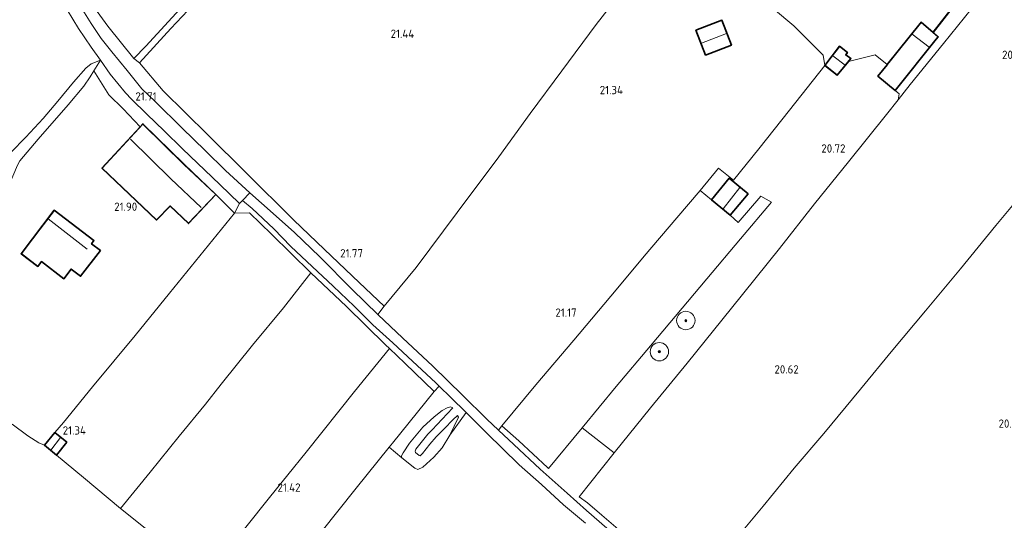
# Model space of a CAD drawing. Extents: x 196936 to 200438, y 361224 to 364196.
# Tile 241 of 256: x 198969 to 199182, y 363216 to 363325. Entities that reach past the tile are written whole.
import ezdxf
from ezdxf.enums import TextEntityAlignment as Align

# ---------------------------------------------------------------- set-up
doc = ezdxf.new("R2010")
doc.units = 0
for name, color, linetype, lineweight in [('B-ME-GR-BOOM-S', 90, 'Continuous', 25), ('B-ME-GR-BOOMTEELT-GV', 110, 'Continuous', 13), ('B-ME-GR-BOS-GV', 40, 'Continuous', 13), ('B-ME-GR-BOUWLAND_AKKERBOUW-GV', 80, 'Continuous', 13), ('B-ME-GR-GRAS-GV', 60, 'Continuous', 13), ('B-ME-GR-HAAG-G', 90, 'GR-HAAG1', 13), ('B-ME-GW-TALUD_KRUIN-G', 90, 'Continuous', 18), ('B-ME-GW-TALUD_TEEN-G', 90, 'Continuous', 18), ('B-ME-IE-TERREINAFSCHEIDING_DOORGANG-G', 210, 'Continuous', 18), ('B-ME-IE-TERREINAFSCHEIDING_KUNSTMATIG_HEKWERK-G', 20, 'IE-TERREINAFSCHEIDING-KUNSTMATIG', 18), ('B-ME-IE-TERREINAFSCHEIDING_KUNSTMATIG_MUUR-GV', 90, 'Continuous', 18), ('B-ME-KG-KADASTRAAL_DAKRAND-G', 170, 'Continuous', 18), ('B-ME-KG-KADASTRAAL_NOK-G', 10, 'Continuous', 18), ('B-ME-OG-BEBOUWING_BOERDERIJ-GV', 7, 'Continuous', 35), ('B-ME-OG-BEBOUWING_SCHUUR-GV', 7, 'Continuous', 35), ('B-ME-OG-HOOGTEPUNT-S', 7, 'Continuous', 25), ('B-ME-OG-TERREIN_ERF-GV', 7, 'Continuous', 18), ('B-ME-OG-TERREIN_GROEN_TUIN-GV', 7, 'Continuous', 18), ('B-ME-VH-ONVERHARD-GV', 252, 'Continuous', 18), ('B-ME-VH-VERHARDING_ASFALT-GV', 252, 'Continuous', 18), ('B-ME-VH-VERHARDING_STRAATBAKSTEEN-GV', 252, 'Continuous', 18)]:
    doc.layers.add(name, color=color, linetype=linetype, lineweight=lineweight)
doc.styles.add('NLCS-ISO-ANNOTATIVE-T18', font='NLCS-ISO.ttf', dxfattribs={"height": 1.8})
doc.linetypes.add('GR-HAAG1', pattern='A,6,[176,NLCS.SHX,S=0.125,R=0,X=0,Y=0],-2', length=8)
doc.linetypes.add('IE-TERREINAFSCHEIDING-KUNSTMATIG', pattern='A,4,[82,NLCS.SHX,S=0.75,R=90,X=0,Y=0],4,-2', length=10)

# ---------------------------------------------------------------- blocks, each defined once
blk = doc.blocks.new('SAL-HOOGTELABEL-SO')
at = {"color": 0, "linetype": 'ByBlock', "lineweight": -2, "style": 'NLCS-ISO-ANNOTATIVE-T18'}
blk.add_attdef('HOOGTE', text='', height=1.8, dxfattribs=at).set_placement((2.79, 0), align=Align.RIGHT)
blk = doc.blocks.new('SGR-BOOM_01-SO')
at = {"linetype": 'ByBlock', "lineweight": 18}
h = blk.add_hatch(color=0, dxfattribs=at)
h.dxf.hatch_style = 1
edge = h.paths.add_edge_path()
edge.add_arc((0, 0), 0.25, 0, 360)
at = {"color": 0, "linetype": 'ByBlock', "lineweight": 18}
for radius in [2, 0.25]:
    blk.add_circle((0, 0), radius, dxfattribs=at)

msp = doc.modelspace()

# ---------------------------------------------------------------- linework, layer by layer
at = {"layer": 'B-ME-GR-BOOMTEELT-GV'}
msp.add_polyline3d([(199102.134, 363334.888, 21.355), (199093.776, 363324.19, 21.486), (199086.34, 363314.073, 21.486), (199079.471, 363304.828, 21.527), (199072.617, 363295.422, 21.4), (199063.579, 363283.35, 21.499), (199054.709, 363271.358, 21.553), (199047.766, 363262.985, 21.751), (199042.286, 363268.105, 21.747), (199034.769, 363275.284, 21.901), (199028.013, 363281.747, 21.954), (199017.664, 363292.023, 22.049), (199009.441, 363300.162, 22.201), (198999.736, 363309.726, 22.228), (198994.58, 363315.802, 22.025), (199001.4, 363323.316, 21.913), (199009.987, 363332.51, 21.895)], dxfattribs=at)
at = {"layer": 'B-ME-GR-BOS-GV'}
msp.add_polyline3d([(198966.816, 363327.962, 21.61), (198969.386, 363331.639, 21.552), (198970.207, 363332.837, 21.529), (198971.676, 363335.728, 21.341), (198973.442, 363339.826, 21.27), (198973.978, 363338.154, 21.275), (198975.385, 363334.592, 21.302), (198976.925, 363331.081, 21.293), (198978.924, 363327.365, 21.275), (198981.37, 363323.317, 21.347), (198984.133, 363319.238, 21.446), (198986.108, 363316.399, 21.523), (198984.07, 363315.607, 21.88), (198982.958, 363314.648, 22.166), (198980.245, 363311.614, 22.237), (198976.881, 363307.469, 22.367), (198973.687, 363303.753, 22.438), (198969.918, 363299.68, 22.429), (198966.664, 363296.318, 22.13)], dxfattribs=at)
at = {"layer": 'B-ME-GR-BOUWLAND_AKKERBOUW-GV'}
for points in [[(199127.856, 363331.368, 21.005), (199136.686, 363323.867, 20.911), (199143.106, 363317.517, 20.832), (199143.453, 363315.289, 20.708), (199135.73, 363305.519, 20.911), (199129.074, 363297.148, 21.123), (199123.631, 363290.354, 21.213), (199120.369, 363292.982, 21.285), (199116.334, 363288.128, 21.237), (199111.294, 363282.161, 21.24), (199104.194, 363273.834, 21.114), (199098.124, 363266.526, 21.177), (199088.938, 363255.556, 21.244), (199080.707, 363245.836, 21.231), (199073.326, 363236.928, 21.659), (199072.573, 363236.038, 21.658), (199070.026, 363238.434, 21.726), (199064.728, 363243.62, 21.821), (199058.294, 363249.908, 21.843), (199051.749, 363256.047, 21.857), (199046.432, 363261.044, 21.906), (199046.347, 363261.128, 21.889), (199047.766, 363262.985, 21.751), (199054.709, 363271.358, 21.553), (199063.579, 363283.35, 21.499), (199072.617, 363295.422, 21.4), (199079.471, 363304.828, 21.527), (199086.34, 363314.073, 21.486), (199093.776, 363324.19, 21.486), (199102.134, 363334.888, 21.355)], [(199009.987, 363332.51, 21.895), (199001.4, 363323.316, 21.913), (198994.58, 363315.802, 22.025), (198993.399, 363316.746, 21.83), (198995.986, 363319.444, 21.794), (199004.171, 363328.38, 21.789)], [(199123.499, 363211.65, 20.528), (199130.041, 363219.521, 20.46), (199136.783, 363227.787, 20.487), (199143.196, 363235.318, 20.519), (199151.189, 363244.902, 20.523), (199158.215, 363253.461, 20.51), (199165.271, 363261.984, 20.532), (199172.925, 363271.057, 20.492), (199180.582, 363280.482, 20.542), (199186.705, 363287.89, 20.663)], [(199033.972, 363213.806, 21.494), (199041.658, 363223.419, 21.445), (199048.818, 363232.306, 21.611), (199051.602, 363230.037, 21.742), (199054.386, 363227.776, 21.782), (199055.044, 363227.482, 21.787), (199056.157, 363227.944, 21.729), (199058.553, 363230.15, 21.809), (199060.316, 363232.188, 21.813), (199062.029, 363234.966, 21.835), (199065.513, 363239.871, 21.861), (199070.102, 363235.266, 21.632), (199073.419, 363232, 21.565), (199077.033, 363228.513, 21.466), (199081.941, 363224.228, 21.228), (199086.71, 363219.829, 21.034), (199091.453, 363215.816, 20.958)]]:
    msp.add_polyline3d(points, dxfattribs=at)
msp.add_polyline3d([(199115.455, 363322.911, 21.122), (199117.55, 363317.518, 21.23), (199123.19, 363319.7, 21.266), (199121.103, 363325.069, 21.214)], close=True, dxfattribs=at)
at = {"layer": 'B-ME-GR-GRAS-GV'}
for points in [[(198995.986, 363319.444, 21.794), (198993.399, 363316.746, 21.83), (198987.755, 363323.77, 21.67), (198981.563, 363332.315, 21.328), (198980.417, 363335.276, 21.305), (198977.749, 363341.937, 21.243), (198976.331, 363347.643, 21.18), (198975.59, 363353.09, 21.126), (198977.366, 363356.816, 21.152), (198981.234, 363361.967, 21.238), (198987.015, 363367.696, 21.473), (198996.775, 363378.086, 21.72), (199004.393, 363386.544, 21.77), (199006.951, 363390.177, 21.747), (199019.843, 363378.528, 21.889), (199026.942, 363371.94, 21.939), (199031.938, 363367.489, 21.925), (199030.341, 363365.653, 21.966), (199028.313, 363364.986, 21.943), (199025.513, 363362.046, 21.916), (199030.782, 363357.106, 21.78), (199023.808, 363349.691, 21.78), (199014.268, 363339.41, 21.776), (199004.171, 363328.38, 21.789)], [(199156.954, 363315.408, 20.704), (199154.955, 363312.917, 20.691), (199158.698, 363309.859, 20.704), (199159.591, 363309.122, 20.611), (199159.356, 363307.778, 20.557), (199156.84, 363304.606, 20.627), (199148.588, 363294.343, 20.632), (199141.181, 363285.181, 20.677), (199133.626, 363275.49, 20.695), (199123.189, 363262.562, 20.699), (199113.55, 363250.579, 20.69), (199105.608, 363240.862, 20.686), (199097.66, 363231.082, 20.753), (199090.771, 363236.547, 21.064), (199098.124, 363245.489, 20.965), (199105.562, 363254.327, 20.906), (199117.795, 363268.902, 20.951), (199125.157, 363277.62, 21.05), (199131.867, 363285.569, 20.991), (199129.564, 363286.885, 21.127), (199124.631, 363281.133, 21.158), (199122.876, 363282.738, 21.131), (199126.76, 363287.341, 21.1), (199122.69, 363290.803, 21.095), (199118.857, 363286.073, 21.208), (199116.334, 363288.128, 21.237), (199120.369, 363292.982, 21.285), (199123.631, 363290.354, 21.213), (199129.074, 363297.148, 21.123), (199135.73, 363305.519, 20.911), (199143.453, 363315.289, 20.708), (199146.094, 363313.127, 20.812), (199148.602, 363316.13, 20.809), (199154.376, 363317.562, 20.681), (199157.006, 363315.473, 20.575)], [(199122.876, 363282.738, 21.131), (199124.631, 363281.133, 21.158), (199129.564, 363286.885, 21.127), (199131.867, 363285.569, 20.991), (199125.157, 363277.62, 21.05), (199117.795, 363268.902, 20.951), (199105.562, 363254.327, 20.906), (199098.124, 363245.489, 20.965), (199090.771, 363236.547, 21.064), (199083.459, 363227.697, 21.339), (199083.225, 363227.912, 21.334), (199076.947, 363233.72, 21.6), (199073.326, 363236.928, 21.659), (199080.707, 363245.836, 21.231), (199088.938, 363255.556, 21.244), (199098.124, 363266.526, 21.177), (199104.194, 363273.834, 21.114), (199111.294, 363282.161, 21.24), (199116.334, 363288.128, 21.237), (199118.857, 363286.073, 21.208)], [(199019.032, 363284.157, 21.982), (199023.738, 363279.764, 21.973), (199027.475, 363275.914, 21.924), (199032.124, 363271.591, 21.965), (199036.653, 363267.343, 21.951), (199041.198, 363262.934, 21.906), (199045.303, 363258.92, 21.897), (199049.638, 363254.979, 21.924), (199053.91, 363251.044, 21.915), (199058.936, 363246.332, 21.933), (199059.677, 363245.604, 21.918), (199058.609, 363244.405, 21.967), (199052.199, 363250.593, 21.84), (199048.875, 363253.751, 21.99), (199047.998, 363254.584, 21.948), (199039.534, 363262.922, 22.006), (199031.798, 363270.231, 22.015), (199023.278, 363278.639, 22.1), (199018.5, 363283.262, 22.024), (199015.239, 363283.201, 21.857), (199016.305, 363285.253, 21.941), (199016.986, 363285.937, 21.923)], [(198996.931, 363226.887, 21.502), (198990.501, 363219.001, 21.498), (198982.456, 363225.766, 21.453), (198976.546, 363230.585, 21.358), (198978.826, 363233.429, 21.371), (198976.212, 363235.504, 21.305), (198978.11, 363237.655, 21.373), (198984.401, 363245.427, 21.427), (198993.676, 363256.575, 21.413), (199001.129, 363265.765, 21.597), (199015.239, 363283.201, 21.857), (199018.5, 363283.262, 22.024), (199023.278, 363278.639, 22.1), (199031.798, 363270.231, 22.015), (199025.843, 363262.618, 21.691), (199019.163, 363254.469, 21.539), (199012.361, 363246.045, 21.431), (199008.898, 363241.695, 21.489), (199003.228, 363234.723, 21.484)], [(199012.51, 363208.524, 21.467), (199008.798, 363203.912, 21.521), (199007.982, 363204.695, 21.543), (199002.234, 363209.509, 21.565), (198995.085, 363215.324, 21.515), (198990.501, 363219.001, 21.498), (198996.931, 363226.887, 21.502), (199003.228, 363234.723, 21.484), (199008.898, 363241.695, 21.489), (199012.361, 363246.045, 21.431), (199019.163, 363254.469, 21.539), (199025.843, 363262.618, 21.691), (199031.798, 363270.231, 22.015), (199039.534, 363262.922, 22.006), (199047.998, 363254.584, 21.948), (199048.875, 363253.751, 21.99), (199041.314, 363244.456, 21.583), (199030.815, 363231.259, 21.458), (199022.816, 363221.389, 21.463), (199017.674, 363214.907, 21.507)], [(199062.224, 363243.101, 21.866), (199065.513, 363239.871, 21.861), (199062.029, 363234.966, 21.835), (199063.86, 363238.81, 21.884), (199063.684, 363239.216, 21.729), (199062.63, 363238.239, 21.326), (199060.865, 363236.383, 20.378), (199059.014, 363234.549, 19.851), (199057.687, 363232.999, 19.585), (199056.063, 363230.973, 19.292), (199055.531, 363230.463, 19.177), (199055.315, 363230.514, 19.177), (199054.514, 363231.162, 19.217), (199054.446, 363231.451, 19.235), (199054.635, 363231.861, 19.315), (199057.192, 363235.121, 19.744), (199058.15, 363236.077, 19.952), (199061.403, 363239.58, 21.197), (199062.615, 363240.839, 21.667), (199062.172, 363241.082, 21.893), (199061.443, 363240.892, 21.928), (199060.342, 363240.29, 21.902), (199058.561, 363238.94, 21.804), (199056.102, 363236.658, 21.725), (199053.225, 363233.201, 21.725), (199051.849, 363231.071, 21.738), (199051.512, 363230.423, 21.747), (199051.602, 363230.037, 21.742), (199048.818, 363232.306, 21.611), (199049.518, 363233.175, 21.589), (199058.609, 363244.405, 21.967), (199059.677, 363245.604, 21.918)], [(199055.315, 363230.514, 19.177), (199055.531, 363230.463, 19.177), (199056.063, 363230.973, 19.292), (199057.687, 363232.999, 19.585), (199059.014, 363234.549, 19.851), (199060.865, 363236.383, 20.378), (199062.63, 363238.239, 21.326), (199063.684, 363239.216, 21.729), (199063.86, 363238.81, 21.884), (199062.029, 363234.966, 21.835), (199060.316, 363232.188, 21.813), (199058.553, 363230.15, 21.809), (199056.157, 363227.944, 21.729), (199055.044, 363227.482, 21.787), (199054.386, 363227.776, 21.782), (199051.602, 363230.037, 21.742), (199051.512, 363230.423, 21.747), (199051.849, 363231.071, 21.738), (199053.225, 363233.201, 21.725), (199056.102, 363236.658, 21.725), (199058.561, 363238.94, 21.804), (199060.342, 363240.29, 21.902), (199061.443, 363240.892, 21.928), (199062.172, 363241.082, 21.893), (199062.615, 363240.839, 21.667), (199061.403, 363239.58, 21.197), (199058.15, 363236.077, 19.952), (199057.192, 363235.121, 19.744), (199054.635, 363231.861, 19.315), (199054.446, 363231.451, 19.235), (199054.514, 363231.162, 19.217)], [(199083.225, 363227.912, 21.334), (199083.459, 363227.697, 21.339), (199090.771, 363236.547, 21.064), (199097.66, 363231.082, 20.753), (199090.117, 363221.518, 20.988), (199091.878, 363220.223, 20.898), (199095.007, 363217.543, 21.037), (199100.555, 363212.768, 20.943), (199105.452, 363208.217, 20.929), (199110.457, 363203.463, 21.1), (199114.059, 363200.064, 20.947), (199113.213, 363199.106, 20.958), (199108.08, 363203.857, 20.958), (199102.362, 363208.989, 21.021), (199096.096, 363214.718, 21.034), (199091.656, 363218.573, 21.102), (199087.492, 363222.306, 21.16), (199081.624, 363227.548, 21.344), (199075.868, 363232.939, 21.56), (199072.573, 363236.038, 21.658), (199073.326, 363236.928, 21.659), (199076.947, 363233.72, 21.6)]]:
    msp.add_polyline3d(points, close=True, dxfattribs=at)
for points in [[(199100.555, 363212.768, 20.943), (199095.007, 363217.543, 21.037), (199091.878, 363220.223, 20.898), (199090.117, 363221.518, 20.988), (199097.66, 363231.082, 20.753), (199105.608, 363240.862, 20.686), (199113.55, 363250.579, 20.69), (199123.189, 363262.562, 20.699), (199133.626, 363275.49, 20.695), (199141.181, 363285.181, 20.677), (199148.588, 363294.343, 20.632), (199156.84, 363304.606, 20.627), (199159.356, 363307.778, 20.557), (199161.998, 363311.108, 20.636), (199169.224, 363320.063, 20.609), (199176.823, 363329.557, 20.672), (199179.093, 363332.572, 20.69), (199184.39, 363339.48, 20.578)], [(198981.563, 363332.315, 21.328), (198987.755, 363323.77, 21.67), (198993.399, 363316.746, 21.83), (198994.58, 363315.802, 22.025), (198999.736, 363309.726, 22.228), (199009.441, 363300.162, 22.201), (199017.664, 363292.023, 22.049), (199028.013, 363281.747, 21.954), (199034.769, 363275.284, 21.901), (199042.286, 363268.105, 21.747), (199047.766, 363262.985, 21.751), (199046.347, 363261.128, 21.889), (199040.821, 363266.612, 21.897), (199033.731, 363273.699, 21.933), (199028.25, 363278.967, 21.942), (199023.617, 363283.129, 21.973), (199018.595, 363287.553, 21.969), (199013.3, 363292.451, 21.928), (199008.847, 363296.819, 21.928), (199003.897, 363301.651, 21.951), (198998.017, 363307.405, 21.794), (198995.071, 363310.219, 21.695), (198991.914, 363314.139, 21.591), (198988.581, 363318.205, 21.434), (198986.286, 363321.146, 21.389), (198984.113, 363324.362, 21.286), (198980.842, 363329.699, 21.223)], [(198966.664, 363296.318, 22.13), (198969.918, 363299.68, 22.429), (198973.687, 363303.753, 22.438), (198976.881, 363307.469, 22.367), (198980.245, 363311.614, 22.237), (198982.958, 363314.648, 22.166), (198984.07, 363315.607, 21.88), (198986.108, 363316.399, 21.523), (198984.695, 363314.106, 21.529), (198983.876, 363312.777, 21.478), (198982.504, 363310.785, 21.434), (198979.112, 363306.674, 21.434), (198972.562, 363299.224, 21.42), (198968.605, 363294.534, 21.362), (198968.071, 363293.634, 21.362)], [(199186.705, 363287.89, 20.663), (199180.582, 363280.482, 20.542), (199172.925, 363271.057, 20.492), (199165.271, 363261.984, 20.532), (199158.215, 363253.461, 20.51), (199151.189, 363244.902, 20.523), (199143.196, 363235.318, 20.519), (199136.783, 363227.787, 20.487), (199130.041, 363219.521, 20.46), (199123.499, 363211.65, 20.528)], [(199017.674, 363214.907, 21.507), (199022.816, 363221.389, 21.463), (199030.815, 363231.259, 21.458), (199041.314, 363244.456, 21.583), (199048.875, 363253.751, 21.99), (199052.199, 363250.593, 21.84), (199058.609, 363244.405, 21.967), (199049.518, 363233.175, 21.589), (199048.818, 363232.306, 21.611), (199041.658, 363223.419, 21.445), (199033.972, 363213.806, 21.494)], [(198966.909, 363237.359, 21.539), (198970.328, 363234.818, 21.458), (198972.732, 363233.303, 21.421), (198973.932, 363232.752, 21.292), (198976.546, 363230.585, 21.358), (198982.456, 363225.766, 21.453), (198990.501, 363219.001, 21.498), (198995.085, 363215.324, 21.515), (199002.234, 363209.509, 21.565), (199007.982, 363204.695, 21.543), (199008.798, 363203.912, 21.521), (199002.03, 363195.516, 21.566), (198995.064, 363186.725, 21.66), (198986.613, 363176.16, 21.602), (198984.006, 363173.035, 21.615), (198976.223, 363163.284, 21.656), (198970.637, 363156.323, 21.602), (198963.15, 363147.104, 21.692)]]:
    msp.add_polyline3d(points, dxfattribs=at)
at = {"layer": 'B-ME-GR-HAAG-G'}
for points in [[(199009.441, 363300.162, 22.201), (198999.736, 363309.726, 22.228), (198994.58, 363315.802, 22.025), (199001.4, 363323.316, 21.913), (199009.987, 363332.51, 21.895), (199020.614, 363343.901, 21.886), (199029.323, 363353.371, 22.985), (199038.574, 363363.458, 21.931), (199046.407, 363372.151, 21.913), (199052.582, 363378.961, 21.904), (199056.321, 363383.133, 21.827)], [(199017.664, 363292.023, 22.049), (199028.013, 363281.747, 21.954), (199034.769, 363275.284, 21.901), (199042.286, 363268.105, 21.747), (199047.766, 363262.985, 21.751), (199054.709, 363271.358, 21.553), (199063.579, 363283.35, 21.499), (199072.617, 363295.422, 21.4), (199079.471, 363304.828, 21.527), (199086.34, 363314.073, 21.486), (199093.776, 363324.19, 21.486), (199102.134, 363334.888, 21.355), (199103.989, 363337.458, 21.228), (199106.566, 363340.734, 21.266)], [(198984.695, 363314.106, 21.529), (198987.965, 363308.907, 21.659)], [(198991.025, 363305.809, 21.713), (198994.736, 363301.946, 21.793)]]:
    msp.add_polyline3d(points, dxfattribs=at)
at = {"layer": 'B-ME-GW-TALUD_KRUIN-G'}
for points in [[(198986.108, 363316.399, 21.523), (198984.07, 363315.607, 21.88), (198982.958, 363314.648, 22.166), (198980.245, 363311.614, 22.237), (198976.881, 363307.469, 22.367), (198973.687, 363303.753, 22.438), (198969.918, 363299.68, 22.429), (198966.664, 363296.318, 22.13)], [(199062.615, 363240.839, 21.667), (199062.172, 363241.082, 21.893), (199061.443, 363240.892, 21.928), (199060.342, 363240.29, 21.902), (199058.561, 363238.94, 21.804), (199056.102, 363236.658, 21.725), (199053.225, 363233.201, 21.725), (199051.849, 363231.071, 21.738), (199051.512, 363230.423, 21.747), (199051.602, 363230.037, 21.742), (199054.386, 363227.776, 21.782), (199055.044, 363227.482, 21.787), (199056.157, 363227.944, 21.729), (199058.553, 363230.15, 21.809), (199060.316, 363232.188, 21.813), (199062.029, 363234.966, 21.835), (199063.86, 363238.81, 21.884), (199063.684, 363239.216, 21.729)]]:
    msp.add_polyline3d(points, dxfattribs=at)
at = {"layer": 'B-ME-GW-TALUD_TEEN-G'}
for points in [[(198986.108, 363316.399, 21.523), (198984.695, 363314.106, 21.529), (198983.876, 363312.777, 21.478), (198982.504, 363310.785, 21.434), (198979.112, 363306.674, 21.434), (198972.562, 363299.224, 21.42), (198968.605, 363294.534, 21.362), (198968.071, 363293.634, 21.362), (198965.248, 363286.926, 21.353), (198964.253, 363284.897, 21.402), (198960.752, 363276.478, 21.487), (198959.639, 363273.888, 21.514), (198958.791, 363272.384, 21.532), (198955.063, 363267.767, 21.581), (198950.258, 363261.573, 21.429)], [(199062.615, 363240.839, 21.667), (199061.403, 363239.58, 21.197), (199058.15, 363236.077, 19.952), (199057.192, 363235.121, 19.744), (199054.635, 363231.861, 19.315), (199054.446, 363231.451, 19.235), (199054.514, 363231.162, 19.217), (199055.315, 363230.514, 19.177), (199055.531, 363230.463, 19.177), (199056.063, 363230.973, 19.292), (199057.687, 363232.999, 19.585), (199059.014, 363234.549, 19.851), (199060.865, 363236.383, 20.378), (199062.63, 363238.239, 21.326), (199063.684, 363239.216, 21.729)]]:
    msp.add_polyline3d(points, dxfattribs=at)
at = {"layer": 'B-ME-IE-TERREINAFSCHEIDING_DOORGANG-G'}
for points in [[(198994.58, 363315.802, 22.025), (198993.399, 363316.746, 21.83)], [(198991.025, 363305.809, 21.713), (198987.965, 363308.907, 21.659)], [(199017.664, 363292.023, 22.049), (199009.441, 363300.162, 22.201)], [(199014.744, 363283.695, 21.873), (199011.772, 363286.662, 21.968)], [(199047.998, 363254.584, 21.948), (199048.875, 363253.751, 21.99)], [(199052.199, 363250.593, 21.84), (199058.609, 363244.405, 21.967)], [(199008.898, 363241.695, 21.489), (199012.361, 363246.045, 21.431)], [(199083.225, 363227.912, 21.334), (199076.947, 363233.72, 21.6)]]:
    msp.add_polyline3d(points, dxfattribs=at)
at = {"layer": 'B-ME-IE-TERREINAFSCHEIDING_KUNSTMATIG_HEKWERK-G'}
for points in [[(199006.951, 363390.177, 21.747), (199019.843, 363378.528, 21.889), (199026.942, 363371.94, 21.939), (199031.938, 363367.489, 21.925), (199030.341, 363365.653, 21.966), (199028.313, 363364.986, 21.943), (199025.513, 363362.046, 21.916), (199030.782, 363357.106, 21.78), (199023.808, 363349.691, 21.78), (199014.268, 363339.41, 21.776), (199004.171, 363328.38, 21.789), (198995.986, 363319.444, 21.794), (198993.399, 363316.746, 21.83)], [(198981.234, 363361.967, 21.238), (198977.366, 363356.816, 21.152), (198975.59, 363353.09, 21.126), (198976.331, 363347.643, 21.18), (198977.749, 363341.937, 21.243), (198980.417, 363335.276, 21.305), (198981.563, 363332.315, 21.328), (198987.755, 363323.77, 21.67), (198993.399, 363316.746, 21.83)], [(199100.555, 363212.768, 20.943), (199095.007, 363217.543, 21.037), (199091.878, 363220.223, 20.898), (199090.117, 363221.518, 20.988), (199097.66, 363231.082, 20.753), (199105.608, 363240.862, 20.686), (199113.55, 363250.579, 20.69), (199123.189, 363262.562, 20.699), (199133.626, 363275.49, 20.695), (199141.181, 363285.181, 20.677), (199148.588, 363294.343, 20.632), (199156.84, 363304.606, 20.627), (199159.356, 363307.778, 20.557), (199161.998, 363311.108, 20.636), (199169.224, 363320.063, 20.609), (199176.823, 363329.557, 20.672)], [(199157.006, 363315.473, 20.575), (199154.376, 363317.562, 20.681), (199148.602, 363316.13, 20.809)], [(199143.453, 363315.289, 20.708), (199135.73, 363305.519, 20.911), (199129.074, 363297.148, 21.123), (199123.631, 363290.354, 21.213), (199120.369, 363292.982, 21.285), (199116.334, 363288.128, 21.237), (199111.294, 363282.161, 21.24), (199104.194, 363273.834, 21.114), (199098.124, 363266.526, 21.177), (199088.938, 363255.556, 21.244), (199080.707, 363245.836, 21.231), (199073.326, 363236.928, 21.659), (199076.947, 363233.72, 21.6)], [(199159.356, 363307.778, 20.557), (199159.591, 363309.122, 20.611), (199158.698, 363309.859, 20.704)], [(199011.772, 363286.662, 21.968), (199011.211, 363287.223, 21.986)], [(199083.225, 363227.912, 21.334), (199083.459, 363227.697, 21.339), (199090.771, 363236.547, 21.064), (199098.124, 363245.489, 20.965), (199105.562, 363254.327, 20.906), (199117.795, 363268.902, 20.951), (199125.157, 363277.62, 21.05), (199131.867, 363285.569, 20.991), (199129.564, 363286.885, 21.127), (199124.631, 363281.133, 21.158), (199122.876, 363282.738, 21.131)], [(199118.857, 363286.073, 21.208), (199116.334, 363288.128, 21.237)], [(199186.705, 363287.89, 20.663), (199180.582, 363280.482, 20.542), (199172.925, 363271.057, 20.492), (199165.271, 363261.984, 20.532), (199158.215, 363253.461, 20.51), (199151.189, 363244.902, 20.523), (199143.196, 363235.318, 20.519), (199136.783, 363227.787, 20.487), (199130.041, 363219.521, 20.46), (199123.499, 363211.65, 20.528)], [(198976.212, 363235.504, 21.305), (198978.11, 363237.655, 21.373), (198984.401, 363245.427, 21.427), (198993.676, 363256.575, 21.413), (199001.129, 363265.765, 21.597), (199015.239, 363283.201, 21.857), (199018.5, 363283.262, 22.024), (199023.278, 363278.639, 22.1), (199031.798, 363270.231, 22.015), (199039.534, 363262.922, 22.006), (199047.998, 363254.584, 21.948)], [(199015.239, 363283.201, 21.857), (199014.744, 363283.695, 21.873)], [(199012.361, 363246.045, 21.431), (199019.163, 363254.469, 21.539), (199025.843, 363262.618, 21.691), (199031.798, 363270.231, 22.015)], [(199048.875, 363253.751, 21.99), (199041.314, 363244.456, 21.583), (199030.815, 363231.259, 21.458), (199022.816, 363221.389, 21.463), (199017.674, 363214.907, 21.507), (199012.51, 363208.524, 21.467), (199008.798, 363203.912, 21.521), (199002.03, 363195.516, 21.566), (198995.064, 363186.725, 21.66), (198986.613, 363176.16, 21.602)], [(199048.875, 363253.751, 21.99), (199052.199, 363250.593, 21.84)], [(199058.609, 363244.405, 21.967), (199049.518, 363233.175, 21.589), (199048.818, 363232.306, 21.611), (199041.658, 363223.419, 21.445), (199033.972, 363213.806, 21.494), (199025.91, 363203.942, 21.503), (199015.761, 363191.38, 21.557), (199008.227, 363182.007, 21.597), (199000.569, 363172.359, 21.637), (198993.372, 363163.496, 21.687), (198984.628, 363152.55, 21.669), (198975.042, 363140.508, 21.737), (198966.607, 363130.106, 21.907)], [(198990.501, 363219.001, 21.498), (198996.931, 363226.887, 21.502), (199003.228, 363234.723, 21.484), (199008.898, 363241.695, 21.489)], [(198966.909, 363237.359, 21.539), (198970.328, 363234.818, 21.458), (198972.732, 363233.303, 21.421), (198973.932, 363232.752, 21.292)], [(199090.771, 363236.547, 21.064), (199097.66, 363231.082, 20.753)], [(199008.798, 363203.912, 21.521), (199007.982, 363204.695, 21.543), (199002.234, 363209.509, 21.565), (198995.085, 363215.324, 21.515), (198990.501, 363219.001, 21.498), (198982.456, 363225.766, 21.453), (198976.546, 363230.585, 21.358)]]:
    msp.add_polyline3d(points, dxfattribs=at)
at = {"layer": 'B-ME-IE-TERREINAFSCHEIDING_KUNSTMATIG_MUUR-GV'}
msp.add_polyline3d([(199179.032, 363337.534, 20.555), (199174.114, 363331.323, 20.537), (199173.966, 363331.432, 20.546), (199167.004, 363322.422, 20.583), (199166.928, 363322.486, 20.475), (199173.947, 363331.571, 20.325), (199174.096, 363331.461, 20.325), (199178.965, 363337.61, 20.343), (199182.991, 363340.095, 20.267), (199183.044, 363340.01, 20.483)], close=True, dxfattribs=at)
at = {"layer": 'B-ME-KG-KADASTRAAL_DAKRAND-G'}
for points in [[(199117.579, 363317.583, 22.763), (199115.52, 363322.882, 22.763), (199121.074, 363325.005, 22.763), (199123.125, 363319.729, 22.763)], [(199158.691, 363309.93, 22.218), (199155.025, 363312.924, 22.218), (199164.18, 363324.331, 20.496), (199164.373, 363324.572, 22.745), (199168.011, 363321.508, 22.745)], [(199146.665, 363319.365, 22.246), (199143.523, 363315.297, 22.744), (199146.087, 363313.197, 22.743), (199149.047, 363316.742, 22.472), (199147.901, 363317.599, 22.472), (199148.292, 363318.079, 22.268)], [(199005.225, 363280.962, 26.117), (199001.269, 363284.763, 26.117), (198998.275, 363281.748, 24.206), (198986.511, 363292.961, 24.147), (198995.33, 363302.515, 26.107), (199004.247, 363293.762, 26.107), (199011.141, 363287.221, 26.105)], [(199122.697, 363290.732, 22.901), (199118.927, 363286.08, 22.901), (199122.87, 363282.808, 22.901), (199126.69, 363287.335, 22.901)], [(198981.787, 363269.517, 23.716), (198979.742, 363271.086, 23.644), (198978.13, 363268.984, 22.786), (198973.281, 363272.702, 22.665), (198972.483, 363271.661, 22.521), (198968.939, 363274.378, 22.593), (198976.11, 363283.732, 24.592), (198984.635, 363277.196, 24.394), (198984.112, 363276.514, 24.781), (198984.152, 363276.484, 24.201), (198986.026, 363275.047, 24.201)], [(198976.22, 363235.434, 22.433), (198974.002, 363232.759, 22.433), (198976.539, 363230.657, 22.433), (198978.756, 363233.421, 22.433)]]:
    msp.add_polyline3d(points, close=True, dxfattribs=at)
at = {"layer": 'B-ME-KG-KADASTRAAL_NOK-G'}
for points in [[(199116.643, 363320.132, 24.59), (199122.112, 363322.195, 24.65)], [(199162.435, 363322.076, 23.465), (199166.113, 363319.231, 23.403)], [(199145.174, 363317.352, 23.553), (199147.827, 363315.359, 23.514)], [(199007.991, 363284.408, 29.624), (199001.404, 363290.602, 29.624), (198992.652, 363299.278, 29.624)], [(199124.974, 363288.73, 23.523), (199121.373, 363284.115, 23.513)], [(198974.791, 363281.929, 25.643), (198983.211, 363275.34, 25.634)], [(198975.364, 363231.696, 23.062), (198977.438, 363234.403, 23.091)]]:
    msp.add_polyline3d(points, dxfattribs=at)
at = {"layer": 'B-ME-OG-BEBOUWING_BOERDERIJ-GV'}
msp.add_polyline3d([(199011.211, 363287.223, 21.986), (199005.227, 363280.891, 21.946), (199001.27, 363284.693, 21.905), (198998.276, 363281.678, 21.932), (198986.441, 363292.959, 21.778), (198994.736, 363301.946, 21.793), (198995.328, 363302.587, 21.874), (199004.281, 363293.798, 22.049)], close=True, dxfattribs=at)
at = {"layer": 'B-ME-OG-BEBOUWING_SCHUUR-GV'}
for points in [[(199123.19, 363319.7, 21.266), (199117.55, 363317.518, 21.23), (199115.455, 363322.911, 21.122), (199121.103, 363325.069, 21.214)], [(199167.626, 363320.95, 20.533), (199158.698, 363309.859, 20.704), (199154.955, 363312.917, 20.691), (199156.954, 363315.408, 20.704), (199157.006, 363315.473, 20.575), (199164.142, 363324.364, 20.495), (199164.366, 363324.643, 20.511), (199166.928, 363322.486, 20.475), (199167.004, 363322.422, 20.583), (199168.081, 363321.515, 20.524)], [(199148.602, 363316.13, 20.809), (199146.094, 363313.127, 20.812), (199143.453, 363315.289, 20.708), (199146.656, 363319.435, 20.701), (199148.362, 363318.087, 20.703), (199147.972, 363317.608, 20.685), (199149.119, 363316.75, 20.708)], [(199126.76, 363287.341, 21.1), (199122.876, 363282.738, 21.131), (199118.857, 363286.073, 21.208), (199122.69, 363290.803, 21.095)], [(198986.096, 363275.056, 21.748), (198981.796, 363269.447, 21.748), (198979.751, 363271.016, 21.748), (198978.139, 363268.914, 21.748), (198973.29, 363272.632, 21.748), (198972.492, 363271.591, 21.685), (198968.869, 363274.369, 21.559), (198976.101, 363283.802, 21.672), (198984.705, 363277.205, 21.775), (198984.182, 363276.523, 21.775)], [(198978.826, 363233.429, 21.371), (198976.546, 363230.585, 21.358), (198973.932, 363232.752, 21.292), (198976.212, 363235.504, 21.305)]]:
    msp.add_polyline3d(points, close=True, dxfattribs=at)
at = {"layer": 'B-ME-OG-TERREIN_ERF-GV'}
msp.add_polyline3d([(198968.071, 363293.634, 21.362), (198968.605, 363294.534, 21.362), (198972.562, 363299.224, 21.42), (198979.112, 363306.674, 21.434), (198982.504, 363310.785, 21.434), (198983.876, 363312.777, 21.478), (198984.695, 363314.106, 21.529), (198987.965, 363308.907, 21.659), (198991.025, 363305.809, 21.713), (198994.736, 363301.946, 21.793), (198986.441, 363292.959, 21.778), (198998.276, 363281.678, 21.932), (199001.27, 363284.693, 21.905), (199005.227, 363280.891, 21.946), (199011.211, 363287.223, 21.986), (199011.772, 363286.662, 21.968), (199014.744, 363283.695, 21.873), (199015.239, 363283.201, 21.857), (199001.129, 363265.765, 21.597), (198993.676, 363256.575, 21.413), (198984.401, 363245.427, 21.427), (198978.11, 363237.655, 21.373), (198976.212, 363235.504, 21.305), (198973.932, 363232.752, 21.292), (198972.732, 363233.303, 21.421), (198970.328, 363234.818, 21.458), (198966.909, 363237.359, 21.539)], dxfattribs=at)
msp.add_polyline3d([(198968.869, 363274.369, 21.559), (198972.492, 363271.591, 21.685), (198973.29, 363272.632, 21.748), (198978.139, 363268.914, 21.748), (198979.751, 363271.016, 21.748), (198981.796, 363269.447, 21.748), (198986.096, 363275.056, 21.748), (198984.182, 363276.523, 21.775), (198984.705, 363277.205, 21.775), (198976.101, 363283.802, 21.672)], close=True, dxfattribs=at)
at = {"layer": 'B-ME-OG-TERREIN_GROEN_TUIN-GV'}
for points in [[(199184.39, 363339.48, 20.578), (199179.093, 363332.572, 20.69), (199176.823, 363329.557, 20.672), (199169.224, 363320.063, 20.609), (199161.998, 363311.108, 20.636), (199159.356, 363307.778, 20.557), (199159.591, 363309.122, 20.611), (199158.698, 363309.859, 20.704), (199167.626, 363320.95, 20.533), (199168.081, 363321.515, 20.524), (199167.004, 363322.422, 20.583), (199173.966, 363331.432, 20.546), (199174.114, 363331.323, 20.537), (199179.032, 363337.534, 20.555), (199183.044, 363340.01, 20.483)], [(199173.947, 363331.571, 20.325), (199166.928, 363322.486, 20.475), (199164.366, 363324.643, 20.511), (199164.142, 363324.364, 20.495), (199157.006, 363315.473, 20.575), (199154.376, 363317.562, 20.681), (199148.602, 363316.13, 20.809), (199149.119, 363316.75, 20.708), (199147.972, 363317.608, 20.685), (199148.362, 363318.087, 20.703), (199146.656, 363319.435, 20.701), (199143.453, 363315.289, 20.708), (199143.106, 363317.517, 20.832), (199136.686, 363323.867, 20.911), (199127.856, 363331.368, 21.005)]]:
    msp.add_polyline3d(points, dxfattribs=at)
at = {"layer": 'B-ME-VH-ONVERHARD-GV'}
msp.add_polyline3d([(199091.453, 363215.816, 20.958), (199086.71, 363219.829, 21.034), (199081.941, 363224.228, 21.228), (199077.033, 363228.513, 21.466), (199073.419, 363232, 21.565), (199070.102, 363235.266, 21.632), (199065.513, 363239.871, 21.861), (199062.224, 363243.101, 21.866), (199059.677, 363245.604, 21.918), (199058.936, 363246.332, 21.933), (199053.91, 363251.044, 21.915), (199049.638, 363254.979, 21.924), (199045.303, 363258.92, 21.897), (199041.198, 363262.934, 21.906), (199036.653, 363267.343, 21.951), (199032.124, 363271.591, 21.965), (199027.475, 363275.914, 21.924), (199023.738, 363279.764, 21.973), (199019.032, 363284.157, 21.982), (199016.986, 363285.937, 21.923), (199018.595, 363287.553, 21.969), (199023.617, 363283.129, 21.973), (199028.25, 363278.967, 21.942), (199033.731, 363273.699, 21.933), (199040.821, 363266.612, 21.897), (199046.347, 363261.128, 21.889), (199046.432, 363261.044, 21.906), (199051.749, 363256.047, 21.857), (199058.294, 363249.908, 21.843), (199064.728, 363243.62, 21.821), (199070.026, 363238.434, 21.726), (199072.573, 363236.038, 21.658), (199075.868, 363232.939, 21.56), (199081.624, 363227.548, 21.344), (199087.492, 363222.306, 21.16), (199091.656, 363218.573, 21.102), (199096.096, 363214.718, 21.034)], dxfattribs=at)
at = {"layer": 'B-ME-VH-VERHARDING_ASFALT-GV'}
msp.add_polyline3d([(198980.842, 363329.699, 21.223), (198984.113, 363324.362, 21.286), (198986.286, 363321.146, 21.389), (198988.581, 363318.205, 21.434), (198991.914, 363314.139, 21.591), (198995.071, 363310.219, 21.695), (198998.017, 363307.405, 21.794), (199003.897, 363301.651, 21.951), (199008.847, 363296.819, 21.928), (199013.3, 363292.451, 21.928), (199018.595, 363287.553, 21.969), (199016.986, 363285.937, 21.923), (199016.305, 363285.253, 21.941), (199012.044, 363289.385, 21.865), (199003.95, 363297.127, 21.874), (198999.959, 363301.072, 21.793), (198996.161, 363304.71, 21.752), (198992.832, 363307.918, 21.712), (198991.564, 363309.323, 21.689), (198988.224, 363313.395, 21.595), (198986.108, 363316.399, 21.523), (198984.133, 363319.238, 21.446), (198981.37, 363323.317, 21.347), (198978.924, 363327.365, 21.275)], dxfattribs=at)
at = {"layer": 'B-ME-VH-VERHARDING_STRAATBAKSTEEN-GV'}
msp.add_polyline3d([(198996.161, 363304.71, 21.752), (198999.959, 363301.072, 21.793), (199003.95, 363297.127, 21.874), (199012.044, 363289.385, 21.865), (199016.305, 363285.253, 21.941), (199015.239, 363283.201, 21.857), (199014.744, 363283.695, 21.873), (199011.772, 363286.662, 21.968), (199011.211, 363287.223, 21.986), (199004.281, 363293.798, 22.049), (198995.328, 363302.587, 21.874), (198994.736, 363301.946, 21.793), (198991.025, 363305.809, 21.713), (198987.965, 363308.907, 21.659), (198984.695, 363314.106, 21.529), (198986.108, 363316.399, 21.523), (198988.224, 363313.395, 21.595), (198991.564, 363309.323, 21.689), (198992.832, 363307.918, 21.712)], close=True, dxfattribs=at)

# ---------------------------------------------------------------- block references
at = {"layer": 'B-ME-GR-BOOM-S'}
for p in [(199113.249, 363259.844, 20.798), (199107.502, 363253.07, 20.78)]:
    msp.add_blockref('SGR-BOOM_01-SO', p, dxfattribs=at)
at = {"layer": 'B-ME-OG-HOOGTEPUNT-S'}
for p, values in [((199051.465, 363321.251, 21.437), {'HOOGTE': '21.44'}), ((199184.451, 363316.679, 20.627), {'HOOGTE': '20.63'}), ((199096.795, 363309.017, 21.341), {'HOOGTE': '21.34'}), ((198995.521, 363307.639, 21.71), {'HOOGTE': '21.71'}), ((199145.126, 363296.331, 20.72), {'HOOGTE': '20.72'}), ((198991.3, 363283.665, 21.896), {'HOOGTE': '21.90'}), ((199040.339, 363273.557, 21.773), {'HOOGTE': '21.77'}), ((199086.732, 363260.666, 21.167), {'HOOGTE': '21.17'}), ((199134.984, 363248.328, 20.621), {'HOOGTE': '20.62'}), ((199183.655, 363236.549, 20.603), {'HOOGTE': '20.60'}), ((198980.168, 363235.063, 21.338), {'HOOGTE': '21.34'}), ((199026.78, 363222.658, 21.421), {'HOOGTE': '21.42'})]:
    msp.add_blockref('SAL-HOOGTELABEL-SO', p, dxfattribs=at).add_auto_attribs(values)

doc.saveas('drawing.dxf')
